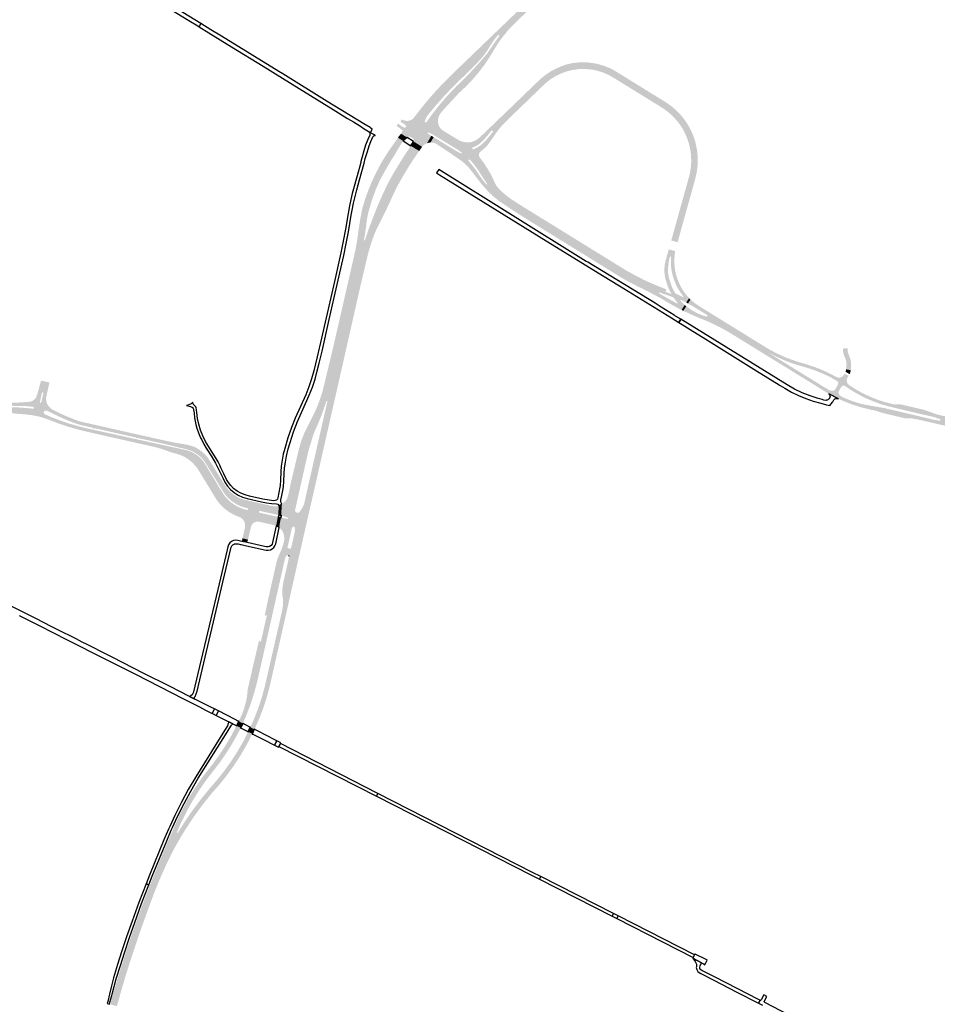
# Model space of a CAD drawing. Header units: metres. Extents: x 124582 to 143330, y 393481 to 406815.
# Tile 22 of 134: x 129298 to 130286, y 397989 to 399050. Entities that reach past the tile are written whole.
import ezdxf

# ---------------------------------------------------------------- set-up
doc = ezdxf.new("R2010")
doc.units = ezdxf.units.M
doc.header["$MEASUREMENT"] = 0
for name, color, linetype, lineweight in [('ir-ARC-asfalt-bestaande fietspaden-niet te inspecteren', 21, 'Continuous', 0), ('ir-ARC-asfalt-bestaande wegen-niet te inspecteren', 151, 'Continuous', 0), ('ir-ARC-asfalt-hoofdwegen-te inspecteren', 5, 'Continuous', 0)]:
    doc.layers.add(name, color=color, linetype=linetype, lineweight=lineweight)

msp = doc.modelspace()

# ---------------------------------------------------------------- hatches: boundary and pattern name
at = {"layer": 'ir-ARC-asfalt-hoofdwegen-te inspecteren', "linetype": 'Continuous', "lineweight": 13}
for points in [[(129817.618, 399030.734), (129814.31, 399032.88), (129814.431, 399033.234), (129814.287, 399033.579), (129813.95, 399033.742), (129813.59, 399033.64), (129811.104, 399036.887), (129952.465, 399172.793), (129955.689, 399169.44), (129955.778, 399169.347), (129958.903, 399166.096), (129952.451, 399161.557), (129946.279, 399156.642), (129940.41, 399151.37), (129848.245, 399062.605), (129840.09, 399054.75), (129828.818, 399043.779), (129823.867, 399038.487), (129819.29, 399032.87)], [(129735.05, 398942.556), (129727.96, 398944.303), (129724.552, 398947.083), (129734.065, 398959.144), (129744.057, 398970.811), (129754.511, 398982.066), (129765.41, 398992.89), (129811.104, 399036.887), (129813.599, 399033.628), (129812.671, 399032.767), (129812.508, 399032.617), (129809.403, 399028.911), (129805.684, 399023.519), (129802.031, 399017.354), (129797.855, 399011.531), (129793.186, 399006.094), (129783.145, 398995.677), (129773.09, 398986.028), (129763.168, 398976.21), (129753.601, 398966.045), (129744.404, 398955.545), (129738.168, 398947.952), (129737.606, 398947.266), (129736.273, 398945.31)], [(129745.671, 398932.624), (129741.026, 398935.459), (129735.194, 398939.513), (129735.695, 398939.489), (129736.343, 398939.919), (129740.597, 398946.054), (129749.312, 398957.248), (129758.554, 398968.01), (129768.303, 398978.316), (129778.535, 398988.142), (129792.122, 399002.74), (129799.838, 399011.618), (129802.159, 399014.589), (129804.291, 399017.699), (129811.142, 399027.777), (129814.681, 399032.64), (129817.618, 399030.734), (129813.811, 399025.526), (129810.37, 399020.07), (129803.145, 399008.213), (129800.37, 399004.068), (129797.483, 399000), (129791.408, 398992.147), (129784.913, 398984.638), (129778.016, 398977.495), (129770.74, 398970.74), (129755.4, 398954.08), (129752.218, 398950.456), (129752.009, 398950.217), (129750.368, 398947.871), (129749.203, 398945.256), (129748.557, 398942.467), (129748.454, 398939.606), (129748.702, 398938.525), (129748.778, 398938.194), (129748.803, 398938.112)], [(129816.909, 398935.355), (129814.167, 398937.887), (129811.418, 398940.426), (129859.18, 398986.45), (129864.322, 398990.645), (129869.846, 398994.324), (129875.699, 398997.452), (129881.827, 399000), (129886.026, 399001.57), (129887.949, 399002.122), (129889.451, 399002.49), (129893.284, 399003.254), (129894.466, 399003.45), (129896.45, 399003.705), (129900.481, 399004.06), (129902.091, 399004.152), (129904.091, 399004.204), (129906.437, 399004.184), (129908.435, 399004.097), (129910.236, 399003.949), (129914.614, 399003.425), (129917.683, 399002.937), (129919.869, 399002.497), (129921.813, 399002.027), (129926.858, 399000.552), (129928.474, 399000), (129932.885, 398998.218), (129934.692, 398997.414), (129937.001, 398996.19), (129940.211, 398994.332), (129957.534, 398983.609), (129967.267, 398977.613), (129973.022, 398974.039), (129988.856, 398964.228), (129985.135, 398958.207), (129938.24, 398987.19), (129932.438, 398990.516), (129926.308, 398993.188), (129919.923, 398995.175), (129913.36, 398996.454), (129906.695, 398997.008), (129900.011, 398996.831), (129893.385, 398995.925), (129886.898, 398994.302), (129880.627, 398991.98), (129874.647, 398988.987), (129869.029, 398985.359), (129863.841, 398981.14), (129821.7, 398940.48)], [(130006.618, 398810.338), (129999.78, 398812.237), (130005.069, 398831.176), (130014.44, 398864.851), (130016.052, 398870.681), (130019.72, 398883.85), (130020.814, 398890.225), (130021.289, 398896.676), (130021.143, 398903.143), (130020.375, 398909.565), (130018.993, 398915.884), (130017.01, 398922.041), (130014.444, 398927.979), (130012.049, 398932.505), (130009.281, 398936.813), (130006.16, 398940.872), (130006.037, 398941.038), (130001.467, 398946.051), (129996.42, 398950.583), (129990.947, 398954.59), (129985.135, 398958.207), (129988.856, 398964.228), (129992.13, 398962.2), (129996.151, 398959.645), (130000, 398956.839), (130005.135, 398952.437), (130009.845, 398947.583), (130014.091, 398942.318), (130017.838, 398936.687), (130021.053, 398930.736), (130023.71, 398924.516), (130025.786, 398918.079), (130026.193, 398916.523), (130027.643, 398909.104), (130028.327, 398901.576), (130028.237, 398894.017), (130027.374, 398886.507), (130025.748, 398879.125), (130010.435, 398824.184)], [(129731.478, 398913.103), (129722.2, 398918.849), (129722.497, 398919.639), (129722.522, 398920.482), (129722.211, 398921.398), (129721.581, 398922.133), (129718.52, 398924.044), (129717.768, 398924.257), (129716.989, 398924.201), (129716.119, 398923.772), (129715.507, 398923.02), (129708.735, 398927.304), (129709.007, 398927.646), (129710.357, 398930.379), (129710.393, 398930.726), (129710.201, 398931.017), (129705.393, 398934.627), (129703.871, 398935.917), (129705.78, 398938.1), (129708.746, 398935.823), (129711.924, 398933.851), (129712.291, 398933.741), (129712.672, 398933.776), (129713.355, 398934.125), (129714.223, 398934.651), (129714.455, 398934.979), (129714.378, 398935.373), (129712.627, 398937.235), (129710.585, 398938.772), (129708.312, 398939.941), (129709.333, 398942.652), (129710.472, 398942.174), (129711.631, 398941.751), (129713.583, 398941.196), (129714.007, 398941.112), (129715.431, 398941.017), (129716.853, 398941.128), (129719.495, 398941.921), (129721.814, 398943.415), (129724.552, 398947.083), (129727.96, 398944.303), (129735.05, 398942.556), (129734.319, 398940.909), (129734.371, 398940.133), (129734.779, 398939.729), (129734.994, 398939.622), (129735.194, 398939.513), (129741.026, 398935.459), (129745.671, 398932.624), (129742.323, 398926.757), (129738.485, 398928.563), (129737.763, 398928.517), (129737.422, 398927.879), (129737.785, 398927.253), (129741.356, 398925.045), (129736.969, 398917.06), (129736.711, 398916.963), (129736.124, 398916.745), (129735.544, 398916.507), (129734.424, 398915.88), (129732.843, 398914.607)], [(129744.841, 398925.228), (129742.323, 398926.757), (129745.545, 398932.701), (129748.702, 398938.525), (129748.778, 398938.194), (129749.233, 398936.725), (129749.935, 398934.994), (129750.168, 398934.535)], [(129781.557, 398899.242), (129774.302, 398906.038), (129774.437, 398906.441), (129774.204, 398906.796), (129771.594, 398908.717), (129768.911, 398910.534), (129746.475, 398924.236), (129744.841, 398925.228), (129750.168, 398934.535), (129750.253, 398934.368), (129751.167, 398933.07), (129752.266, 398931.924), (129754.208, 398930.524), (129756.224, 398929.233), (129771.152, 398920.123), (129772.259, 398919.612), (129774.301, 398918.937), (129776.371, 398918.355), (129779.606, 398917.871), (129782.876, 398917.881), (129786.085, 398912.402), (129785.92, 398912.335), (129785.438, 398911.773), (129785.483, 398911.034), (129785.601, 398910.845), (129785.761, 398910.686), (129786.247, 398910.48), (129786.769, 398910.555), (129787.024, 398910.662), (129790.09, 398906.432), (129787.219, 398903.904), (129784.669, 398901.659), (129781.69, 398899.355)], [(129786.085, 398912.402), (129782.876, 398917.881), (129784.128, 398918.167), (129785.361, 398918.525), (129786.806, 398919.047), (129789.506, 398920.35), (129792.005, 398922.007), (129793.507, 398923.267), (129794.31, 398923.94), (129811.418, 398940.426), (129814.167, 398937.887), (129807.34, 398930.557), (129806.615, 398930.77), (129805.95, 398930.411), (129802.11, 398925.5), (129799.14, 398922.08), (129796.04, 398918.79), (129793.029, 398916.145), (129789.64, 398914.006), (129787.892, 398913.141)], [(129793.211, 398902.127), (129790.09, 398906.432), (129787.024, 398910.662), (129788.836, 398911.424), (129790.598, 398912.297), (129793.593, 398914.119), (129796.34, 398916.297), (129798.797, 398918.797), (129802.21, 398922.49), (129804.12, 398924.82), (129807.51, 398929.19), (129807.701, 398929.908), (129807.34, 398930.557), (129814.167, 398937.887), (129816.909, 398935.355), (129814.024, 398931.883), (129811.301, 398928.282), (129804.21, 398918), (129801.969, 398914.97), (129799.407, 398912.208), (129796.553, 398909.747), (129795.666, 398909.087), (129794.762, 398908.459), (129794.128, 398907.838), (129793.087, 398906.649), (129792.552, 398905.162), (129792.595, 398903.582)], [(129711.155, 398919.417), (129711.148, 398919.423), (129705.33, 398923.029), (129708.735, 398927.304), (129715.507, 398923.02)], [(129736.762, 398916.913), (129741.356, 398925.045), (129743.861, 398923.515), (129740.61, 398917.835), (129738.651, 398917.519)], [(129777.458, 398895.049), (129775.9, 398896.349), (129774.296, 398897.591), (129771.889, 398899.34), (129765.059, 398904.024), (129747.428, 398915.903), (129746.65, 398916.351), (129745.201, 398917.038), (129744.534, 398917.268), (129743.419, 398917.536), (129742.291, 398917.74), (129740.859, 398917.854), (129740.61, 398917.835), (129743.861, 398923.515), (129745.474, 398922.529), (129767.419, 398909.119), (129770.465, 398907.304), (129773.738, 398905.942), (129774.302, 398906.038), (129781.557, 398899.242), (129781.479, 398899.175)], [(129669.313, 398812.234), (129665.299, 398813.129), (129661.767, 398813.917), (129663.181, 398824.548), (129664.982, 398836.1), (129667.208, 398847.217), (129670.043, 398856.559), (129673.309, 398865.759), (129677, 398874.798), (129681.107, 398883.655), (129685.397, 398891.903), (129688.219, 398897.106), (129695.846, 398909.234), (129704.099, 398920.946), (129705.33, 398923.029), (129711.148, 398919.423), (129709.826, 398917.718), (129704.761, 398909.394), (129703.04, 398906.331), (129697.735, 398897.92), (129691.04, 398886.371), (129686.253, 398877.774), (129681.532, 398867.012), (129677.503, 398855.973), (129674.182, 398844.7), (129672.83, 398839.1), (129671.833, 398833.427), (129671.193, 398827.702), (129670.378, 398822.301), (129668.945, 398812.806), (129669.013, 398812.445)], [(129676.951, 398810.397), (129669.313, 398812.234), (129669.673, 398812.287), (129669.899, 398812.573), (129673.033, 398821.825), (129673.757, 398823.963), (129679.071, 398837.971), (129683.696, 398849.868), (129688.794, 398861.569), (129694.357, 398873.057), (129700.376, 398884.313), (129708.745, 398897.875), (129711.948, 398903.176), (129712.776, 398904.372), (129718.179, 398912.427), (129719.419, 398914.21), (129728.3, 398908.619), (129726.919, 398906.667), (129721.139, 398898.135), (129717.005, 398891.69), (129713.016, 398885.153), (129708.346, 398877.142), (129703.897, 398869.006), (129700.508, 398862.005), (129697.291, 398854.923), (129695.433, 398850.668), (129692.687, 398845.073), (129689.737, 398839.052), (129686.195, 398832.002), (129682.682, 398824.99), (129679.597, 398817.78)], [(129728.3, 398908.619), (129719.289, 398914.186), (129720.532, 398916.645), (129720.555, 398916.696), (129721.631, 398919.254), (129731.478, 398913.103)], [(129816.537, 398861.073), (129809.364, 398868.161), (129805.042, 398873.361), (129799.019, 398882.437), (129794.141, 398889.942), (129789.711, 398895.918), (129784.669, 398901.659), (129787.219, 398903.904), (129791.961, 398898.356), (129795.172, 398894.325), (129797.727, 398890.621), (129801.782, 398884.129), (129807.362, 398875.71), (129811.1, 398871.727), (129813.281, 398868.962), (129815.642, 398866.348), (129817.179, 398864.868), (129818.793, 398863.472)], [(129811.1, 398871.727), (129807.362, 398875.71), (129801.782, 398884.129), (129797.727, 398890.621), (129795.172, 398894.325), (129791.961, 398898.356), (129787.219, 398903.904), (129790.09, 398906.432), (129793.211, 398902.127), (129796.431, 398897.834), (129798.284, 398895.21), (129800.543, 398891.722), (129802.734, 398888.19), (129804.808, 398884.637), (129806.781, 398881.028), (129807.692, 398879.126), (129809.319, 398875.256)], [(129798.221, 398869.863), (129794.972, 398873.528), (129786.365, 398884.903), (129784.466, 398887.352), (129782.5, 398889.747), (129778.622, 398893.913), (129777.458, 398895.049), (129781.479, 398899.175), (129781.228, 398898.506), (129781.49, 398897.842), (129784.223, 398894.679), (129785.784, 398892.804), (129789.875, 398887.377), (129793.609, 398881.698), (129795.61, 398878.783), (129797.824, 398876.026), (129800.695, 398872.608)], [(129801.542, 398873.139), (129798.295, 398877.949), (129795.2, 398882.73), (129791.486, 398888.603), (129787.3, 398894.15), (129785.79, 398896.078), (129784.39, 398897.661), (129782.943, 398899.201), (129782.344, 398899.502), (129781.69, 398899.355), (129784.669, 398901.659), (129789.711, 398895.918), (129794.141, 398889.942), (129799.019, 398882.437), (129805.042, 398873.361)], [(130010.871, 398737.358), (130010.401, 398737.59), (130008.989, 398738.295), (130002.196, 398741.866), (129995.54, 398745.688), (129991.19, 398748.33), (129988.54, 398749.95), (129983.888, 398752.401), (129973.439, 398757.907), (129968.873, 398760.214), (129964.23, 398762.362), (129956.309, 398766.433), (129947.107, 398771.526), (129938.162, 398777.057), (129912.436, 398792.954), (129910.791, 398793.97), (129882.266, 398811.596), (129865.698, 398821.882), (129848.195, 398832.665), (129831.775, 398843.023), (129823.27, 398848.781), (129816.249, 398853.355), (129809.601, 398858.458), (129803.368, 398864.058), (129798.221, 398869.863), (129800.695, 398872.608), (129801.128, 398872.409), (129801.532, 398872.663), (129801.542, 398873.139), (129805.042, 398873.361), (129809.364, 398868.161), (129816.537, 398861.073), (129822.828, 398855.802), (129831.473, 398849.945), (129856.773, 398834.383), (129895.902, 398810.196), (129910.901, 398800.877), (129921.034, 398794.69), (129947.239, 398778.614), (129954.716, 398774.125), (129959.02, 398771.765), (129970.129, 398766.126), (129981.553, 398761.608), (129988.893, 398758.754), (130000.207, 398754.389), (130002.211, 398750.898), (129994.295, 398753.709), (129991.494, 398754.651), (129987.098, 398756.21), (129986.735, 398756.203), (129986.478, 398755.947), (129986.459, 398755.615), (129986.657, 398755.348), (129988.206, 398754.378), (129990.533, 398753.016), (129993.114, 398751.501), (130006.03, 398744.32), (130012.992, 398740.695)], [(129993.427, 398757.005), (129988.893, 398758.754), (129981.553, 398761.608), (129970.129, 398766.126), (129959.02, 398771.765), (129954.716, 398774.125), (129947.239, 398778.614), (129921.034, 398794.69), (129910.901, 398800.877), (129895.902, 398810.196), (129856.773, 398834.383), (129831.473, 398849.945), (129822.828, 398855.802), (129816.537, 398861.073), (129818.793, 398863.472), (129822.108, 398860.744), (129827.651, 398856.53), (129836.112, 398851.069), (129949.65, 398780.9), (129960.227, 398774.871), (129971.087, 398769.368), (129982.203, 398764.403), (129993.73, 398759.87), (129993.685, 398759.544), (129994.69, 398759.156)], [(129629.063, 398639.326), (129629.017, 398639.338), (129624.294, 398640.559), (129621.548, 398641.272), (129624.067, 398648.956), (129634.33, 398691.463), (129641.571, 398722.726), (129656.937, 398790.023), (129659.631, 398801.914), (129661.767, 398813.917), (129665.299, 398813.129), (129669.313, 398812.234)], [(129636.551, 398637.361), (129629.063, 398639.326), (129669.313, 398812.234), (129676.951, 398810.397), (129674.615, 398802.881), (129672.608, 398795.271), (129669.636, 398782.689), (129663.844, 398758.001), (129661.168, 398746), (129655.768, 398722.171)], [(130012.992, 398740.695), (130006.03, 398744.32), (130006.335, 398744.285), (130006.604, 398744.433), (130006.736, 398744.703), (130006.69, 398745), (130004.55, 398747.64), (130002.76, 398750.06), (130002.211, 398750.898), (130000.207, 398754.389), (129997.944, 398758.329), (129997.038, 398760.392), (129996.248, 398762.436), (129994.89, 398766.33), (129993.386, 398771.185), (129992.53, 398776.195), (129992.336, 398781.273), (129992.808, 398786.334), (129993.937, 398791.289), (129994.277, 398792.51), (129997.108, 398802.68), (130004.053, 398800.666), (130003.643, 398798.441), (130003.408, 398796.688), (130003.039, 398790.401), (130003.347, 398784.11), (130004.327, 398777.889), (130005.968, 398771.808), (130008.252, 398765.939), (130011.151, 398760.348), (130014.633, 398755.1), (130018.961, 398750.108), (130017.421, 398747.682), (130012.7, 398752.04), (130009.567, 398756.318), (130006.816, 398760.85), (130004.468, 398765.604), (130002.982, 398769.293), (130001.738, 398773.071), (130001.262, 398774.746), (130000.84, 398776.436), (130000.037, 398780.425), (129999.522, 398784.461), (129999.431, 398786.503), (129999.388, 398790.498), (129999.616, 398794.487), (129999.434, 398794.905), (129998.992, 398795.014), (129998.636, 398794.73), (129998.37, 398794.759), (129997.371, 398790.495), (129997.006, 398788.849), (129996.697, 398787.195), (129996.616, 398786.681), (129996.929, 398786.632), (129996.585, 398784.526), (129996.261, 398781.527), (129996.211, 398780.516), (129996.221, 398779.526), (129996.547, 398775.521), (129997.389, 398771.592), (130000.38, 398762.58), (130001.36, 398760.26), (130002.46, 398758), (130003.86, 398755.7), (130009.834, 398747.44), (130009.95, 398747.28), (130013.901, 398743.11), (130014.304, 398742.759)], [(130015.882, 398745.256), (130015.511, 398745.452), (130010.41, 398748.11), (130010.163, 398748.113), (130009.946, 398747.996), (130009.853, 398747.876), (130009.834, 398747.44), (130003.86, 398755.7), (130004.45, 398755.19), (130012.183, 398751.289), (130012.345, 398751.289), (130012.498, 398751.341), (130012.628, 398751.438), (130012.713, 398751.573), (130012.739, 398751.73), (130012.7, 398752.04), (130017.421, 398747.682)], [(130012.767, 398736.419), (130010.871, 398737.358), (130012.992, 398740.695), (130014.304, 398742.759), (130015.907, 398741.366)], [(130017.745, 398744.274), (130015.882, 398745.256), (130017.421, 398747.682), (130018.961, 398750.108), (130020.491, 398748.599)], [(130063.46, 398716.488), (130038.531, 398730.733), (130038.614, 398731.496), (130038.141, 398732.1), (130031.013, 398736.473), (130023.65, 398740.99), (130018.15, 398744.06), (130017.745, 398744.274), (130020.491, 398748.599), (130024.795, 398744.902), (130029.449, 398741.657), (130065.352, 398719.481)], [(130061.568, 398713.496), (130052.519, 398718.552), (130043.22, 398723.134), (130033.697, 398727.228), (130028.1, 398729.44), (130019.51, 398733.22), (130017.141, 398734.341), (130013.156, 398736.227), (130012.767, 398736.419), (130015.907, 398741.366), (130016.226, 398741.089), (130016.27, 398741.05), (130021.848, 398737.102), (130027.827, 398733.792), (130029.059, 398733.29), (130032.91, 398731.72), (130037.28, 398730.26), (130037.994, 398730.262), (130038.531, 398730.733), (130063.46, 398716.488)], [(130102.642, 398688.231), (130064.99, 398711.42), (130063.284, 398712.467), (130061.568, 398713.496), (130063.46, 398716.488), (130065.352, 398719.481), (130104.37, 398695.38), (130106.232, 398694.321), (130104.412, 398691.233)], [(130166.615, 398648.637), (130151.469, 398658.159), (130102.642, 398688.231), (130104.412, 398691.233), (130164.616, 398654.068), (130168.606, 398651.754)], [(130175.224, 398662.608), (130170.779, 398665.134), (130163.322, 398668.65), (130155.397, 398671.877), (130147.446, 398674.666), (130137.159, 398677.641), (130129.673, 398679.952), (130123.381, 398682.342), (130115.895, 398685.636), (130104.412, 398691.233), (130106.232, 398694.321), (130114.058, 398690.229), (130122.102, 398686.586), (130130.34, 398683.403), (130138.744, 398680.692), (130144.55, 398679.09), (130154.769, 398675.698), (130164.729, 398671.605), (130174.379, 398666.829), (130177.03, 398665.361)], [(130192.917, 398672.404), (130188.13, 398673.39), (130188.322, 398674.52), (130188.439, 398675.664), (130188.519, 398679.294), (130187.937, 398682.878), (130187.582, 398684.095), (130187.151, 398685.288), (130186.31, 398687.11), (130185.957, 398687.962), (130185.182, 398690.495), (130184.774, 398693.113), (130184.742, 398695.762), (130189.701, 398696.087), (130189.71, 398694.58), (130190.001, 398691.808), (130190.84, 398689.151), (130191.63, 398687.36), (130192.622, 398684.49), (130193.252, 398681.52), (130193.517, 398678.04), (130193.286, 398674.558)], [(130191.408, 398656.311), (130177.698, 398664.991), (130178.32, 398664.741), (130178.965, 398664.56), (130180.781, 398664.435), (130182.553, 398664.85), (130184.125, 398665.768), (130185.357, 398667.108), (130186.45, 398668.822), (130190.787, 398666.292), (130189.407, 398664.103), (130189.017, 398663.214), (130188.709, 398661.283), (130189.039, 398659.356), (130189.972, 398657.638)], [(130191.828, 398668.182), (130187.371, 398670.769), (130187.666, 398671.655), (130187.802, 398672.062), (130188.13, 398673.39), (130192.917, 398672.404), (130193.141, 398672.358), (130192.568, 398670.03), (130192.226, 398669.092)], [(130294.281, 398612.645), (130283.347, 398615.209), (130279.522, 398616.095), (130273.272, 398617.569), (130273.334, 398618.131), (130258.308, 398621.743), (130226.504, 398629.074), (130212.508, 398630.408), (130203.981, 398632.568), (130200.528, 398633.608), (130191.948, 398636.475), (130183.576, 398639.904), (130179.723, 398641.702), (130169.595, 398646.817), (130168.514, 398647.446), (130166.615, 398648.637), (130168.606, 398651.754), (130170.576, 398650.612), (130173.867, 398648.703), (130183.823, 398643.603), (130184.118, 398643.477), (130191.256, 398640.442), (130200.494, 398637.282), (130206.255, 398635.714), (130213.768, 398634.28), (130228.555, 398631.73), (130241.245, 398628.835), (130284.79, 398618.507), (130284.877, 398618.874), (130287.33, 398618.288), (130288.441, 398618.023), (130289.202, 398618.131), (130289.652, 398618.755), (130289.514, 398619.511), (130288.873, 398619.936), (130287.811, 398620.188), (130285.357, 398620.77), (130285.485, 398621.311), (130243.163, 398631.159), (130233.672, 398633.563), (130227.447, 398635.289), (130222.854, 398636.79), (130217.319, 398638.902), (130210.483, 398641.744), (130205.731, 398644.028), (130201.244, 398646.392), (130195.178, 398649.938), (130187.878, 398654.719), (130186.371, 398655.681), (130178.854, 398660.481), (130177.936, 398661.067), (130175.224, 398662.608), (130177.03, 398665.361), (130177.698, 398664.991), (130191.408, 398656.311), (130194.12, 398654.551), (130198.595, 398651.765), (130202.057, 398649.74), (130205.796, 398647.749), (130208.947, 398646.183), (130212.129, 398644.681), (130215.564, 398643.18), (130219.034, 398641.763), (130222.242, 398640.545), (130225.482, 398639.412), (130228.528, 398638.443), (130230.55, 398637.86), (130237.581, 398636.083), (130238.977, 398635.706), (130286.274, 398624.664), (130289.344, 398623.95), (130296.539, 398622.272)], [(130184.118, 398643.477), (130183.823, 398643.603), (130173.867, 398648.703), (130170.576, 398650.612), (130172.056, 398650.217), (130174.232, 398650.217), (130175.56, 398650.775), (130176.595, 398652.262), (130179.276, 398656.804), (130179.595, 398658.238), (130179.489, 398659.274), (130178.854, 398660.481), (130186.371, 398655.681), (130185.435, 398655.927), (130184.639, 398655.768), (130183.657, 398655.21), (130182.807, 398654.307), (130180.02, 398649.739), (130179.807, 398648.756), (130179.967, 398647.454), (130180.63, 398646.233), (130181.852, 398644.931)], [(129330.383, 398618.775), (129328.013, 398619.657), (129325.624, 398620.478), (129322.14, 398621.59), (129319.36, 398622.36), (129314.91, 398623.3), (129312.05, 398623.83), (129304.8, 398624.779), (129304.26, 398624.85), (129295.23, 398625.52), (129284.682, 398626.827), (129274.22, 398628.699), (129263.873, 398631.132), (129263.51, 398634.82), (129277.241, 398631.84), (129279.586, 398631.621), (129281.92, 398631.94), (129283.86, 398632.36), (129285.845, 398632.56), (129296.861, 398632.29), (129307.85, 398631.48), (129309.93, 398631.27), (129312.45, 398630.89), (129313.124, 398631.069), (129313.523, 398631.641), (129313.385, 398632.46), (129312.681, 398632.9), (129310.17, 398633.22), (129308.088, 398633.47), (129301.394, 398633.991), (129294.68, 398634.04), (129293.52, 398634.02), (129283.837, 398634.103), (129274.169, 398634.657), (129264.54, 398635.68), (129263.68, 398635.79), (129265.236, 398639.138), (129267.417, 398638.799), (129276.821, 398637.923), (129286.257, 398637.511), (129295.702, 398637.563), (129305.133, 398638.08), (129308.341, 398638.31), (129320.431, 398637.383), (129331.248, 398631.542), (129332.381, 398630.592), (129334.135, 398629.583), (129335.06, 398629.101), (129333.491, 398625.919), (129330.686, 398627.298), (129328.907, 398628.082), (129327.035, 398628.827), (129326.269, 398628.993), (129325.495, 398628.875), (129325.079, 398628.698), (129324.323, 398628.097), (129323.887, 398626.945), (129324.183, 398625.749), (129325.106, 398624.933), (129328.727, 398623.382), (129331.61, 398622.132)], [(129597.041, 398532.317), (129586.223, 398534.74), (129586.674, 398535.917), (129587.163, 398537.387), (129589.207, 398546.626), (129589.02, 398546.673), (129594.1, 398567.795), (129599.085, 398588.678), (129601.392, 398596.572), (129604.38, 398604.234), (129608.026, 398611.606), (129615.1, 398625.572), (129618.518, 398633.342), (129621.548, 398641.272), (129624.294, 398640.559), (129629.017, 398639.338), (129628.67, 398639.292), (129628.427, 398639.04), (129625.345, 398630.047), (129622.671, 398622.73), (129619.733, 398615.515), (129617.845, 398611.347), (129614.295, 398602.87), (129608.98, 398585.33), (129602.191, 398555.247)], [(129610.944, 398524.707), (129603.612, 398526.391), (129604.299, 398528.354), (129604.814, 398530.272), (129606.001, 398535.68), (129627.304, 398629.424), (129629.431, 398638.748), (129629.353, 398639.105), (129629.063, 398639.326), (129636.551, 398637.361), (129613.913, 398537.633)], [(129516.296, 398542.97), (129515.817, 398543.825), (129515.359, 398544.692), (129511.174, 398551.431), (129502.568, 398565.364), (129499.032, 398571.026), (129496.489, 398575.056), (129493.358, 398578.649), (129489.714, 398581.719), (129485.641, 398584.193), (129482.005, 398585.903), (129478.17, 398587.104), (129477.971, 398587.164), (129471.003, 398588.851), (129453.939, 398593.009), (129424.349, 398599.654), (129424.242, 398599.287), (129423.307, 398599.505), (129423.397, 398599.869), (129378.499, 398610.036), (129378.311, 398609.27), (129377.055, 398609.571), (129377.214, 398610.313), (129363.694, 398613.382), (129361.765, 398613.954), (129359.845, 398614.56), (129355.12, 398616.211), (129350.471, 398618.066), (129347.698, 398619.215), (129335.875, 398624.666), (129333.491, 398625.919), (129335.06, 398629.101), (129338.63, 398627.317), (129342.239, 398625.601), (129345.198, 398624.268), (129349.582, 398622.335), (129360.772, 398617.935), (129362.692, 398617.338), (129364.634, 398616.799), (129365.607, 398616.559), (129383.497, 398612.574), (129442.504, 398599.249), (129458.414, 398595.766), (129465.805, 398594.217), (129468.759, 398593.673), (129473.702, 398592.949), (129478.632, 398592.061), (129483.469, 398590.839), (129486.296, 398589.84), (129488.937, 398588.42), (129493.079, 398585.622), (129496.923, 398582.426), (129499.637, 398579.488), (129501.925, 398576.207), (129515.281, 398554.787), (129516.413, 398552.873), (129517.97, 398550.322), (129521.026, 398545.94)], [(130273.272, 398617.569), (130269.799, 398618.355), (130263.743, 398619.662), (130257.632, 398620.679), (130256.066, 398620.633), (130254.22, 398620.505), (130252.215, 398620.491), (130252.058, 398620.527), (130247.156, 398621.665), (130233.21, 398624.969), (130229.365, 398625.897), (130228.168, 398626.186), (130225.142, 398627.065), (130218.501, 398629.163), (130215.499, 398629.76), (130212.508, 398630.408), (130226.504, 398629.074), (130258.308, 398621.743), (130273.334, 398618.131)], [(130286.274, 398624.664), (130238.977, 398635.706), (130240.532, 398635.527), (130242.093, 398635.655), (130244.875, 398635.792), (130247.638, 398635.436), (130271.569, 398629.835), (130271.709, 398629.802), (130275.901, 398628.382)], [(129507.369, 398537.364), (129493.835, 398559.577), (129490.594, 398564.844), (129488.904, 398567.343), (129487.044, 398569.717), (129483.942, 398572.944), (129480.877, 398575.55), (129477.575, 398577.847), (129476.647, 398578.434), (129475.696, 398578.98), (129474.72, 398579.486), (129473.728, 398579.948), (129470.941, 398581.087), (129468.077, 398582.018), (129461.108, 398584.024), (129459.94, 398584.391), (129452.367, 398587.049), (129450.483, 398587.73), (129446.637, 398588.944), (129445.453, 398589.224), (129402.506, 398598.922), (129374.429, 398605.225), (129362.72, 398608.061), (129358.378, 398609.217), (129351.633, 398611.184), (129344.953, 398613.361), (129340.228, 398615.002), (129334.589, 398617.109), (129330.383, 398618.775), (129331.61, 398622.132), (129333.171, 398621.481), (129342.562, 398617.886), (129350.89, 398615.103), (129359.306, 398612.597), (129361.709, 398611.937), (129367.554, 398610.453), (129370.489, 398609.777), (129423.524, 398598.111), (129470.722, 398587.77), (129477.871, 398586.222), (129481.618, 398585.016), (129485.175, 398583.332), (129489.104, 398580.925), (129492.631, 398577.96), (129495.676, 398574.503), (129498.173, 398570.631), (129501.686, 398564.819), (129510.16, 398550.801), (129512.767, 398546.499), (129515.38, 398542.394)], [(129574.22, 398504.682), (129571.023, 398505.752), (129570.234, 398505.894), (129555.347, 398509.281), (129534.229, 398514.486), (129532.137, 398515.252), (129527.22, 398517.496), (129522.595, 398520.294), (129518.325, 398523.607), (129516.048, 398525.69), (129513.923, 398527.928), (129511.618, 398530.763), (129509.557, 398533.779), (129507.369, 398537.364), (129515.38, 398542.394), (129518.701, 398537.176), (129521.91, 398533.425), (129525.553, 398530.094), (129529.574, 398527.231), (129533.914, 398524.88), (129538.509, 398523.076), (129539.656, 398522.723), (129540.811, 398522.405), (129542.767, 398521.92), (129543.518, 398521.999), (129543.972, 398522.603), (129543.84, 398523.347), (129543.206, 398523.757), (129541.262, 398524.224), (129540.149, 398524.514), (129539.05, 398524.834), (129534.407, 398526.585), (129530.019, 398528.9), (129525.953, 398531.745), (129522.274, 398535.073), (129519.038, 398538.835), (129516.296, 398542.97), (129521.026, 398545.94), (129523.099, 398543.286), (129525.484, 398540.908), (129526.418, 398540.11), (129528.191, 398538.701), (129531.227, 398536.619), (129534.472, 398534.882), (129537.887, 398533.509), (129539.075, 398533.146), (129555.14, 398529.424), (129569.042, 398526.262), (129571.789, 398525.864), (129574.115, 398525.813), (129576.385, 398526.324), (129577.154, 398526.624), (129576.444, 398516.406), (129560.97, 398519.847), (129556.974, 398520.735), (129556.221, 398520.616), (129555.786, 398519.989), (129555.936, 398519.242), (129556.58, 398518.833), (129560.547, 398517.943), (129576.096, 398514.453)], [(129586.85, 398480.76), (129581.097, 398482.205), (129581.482, 398483.418), (129582.077, 398485.336), (129582.541, 398487.32), (129582.927, 398489.534), (129583.024, 398491.849), (129582.624, 398494.847), (129581.919, 398497.276), (129580.747, 398499.517), (129579.153, 398501.48), (129577.394, 398502.904), (129579.428, 398513.699), (129579.907, 398513.59), (129586.471, 398512.13), (129586.863, 398512.186), (129587.093, 398512.509), (129587.022, 398513.156), (129586.586, 398513.638), (129584.246, 398514.534), (129582.312, 398515.063), (129580.302, 398515.525), (129579.745, 398515.652), (129580.287, 398528.139), (129581.415, 398528.826), (129582.461, 398529.614), (129583.352, 398530.574), (129584.656, 398532.016), (129585.539, 398533.321), (129586.223, 398534.74), (129590.06, 398533.896), (129597.041, 398532.317), (129596.186, 398528.51), (129594.664, 398521.724), (129594.697, 398520.691), (129595.189, 398519.782), (129596.036, 398519.19), (129596.4, 398519.041), (129596.775, 398518.921), (129593.636, 398504.087), (129593.451, 398504.146), (129593.26, 398504.127), (129592.305, 398503.712), (129591.565, 398502.98), (129591.139, 398502.03), (129589.942, 398496.67), (129588.87, 398491.992), (129586.47, 398481.35), (129586.548, 398480.983)], [(129600.244, 398477.776), (129590.207, 398480.047), (129593.759, 398495.746), (129594.346, 398498.426), (129594.512, 398500.114), (129594.355, 398501.802), (129593.862, 398503.784), (129593.781, 398503.958), (129593.636, 398504.087), (129596.775, 398518.921), (129597.159, 398518.83), (129597.548, 398518.77), (129598.707, 398518.971), (129599.565, 398519.776), (129601.231, 398522.287), (129602.334, 398523.992), (129603.612, 398526.391), (129610.944, 398524.707), (129607.441, 398509.456), (129606.161, 398503.88)], [(129543.968, 398489.87), (129537.99, 398491.275), (129539.577, 398498.026), (129539.885, 398499.342), (129540.602, 398502.413), (129540.883, 398504.865), (129540.592, 398507.316), (129539.746, 398509.635), (129538.34, 398511.704), (129536.461, 398513.356), (129534.229, 398514.486), (129555.347, 398509.281), (129552.994, 398509.265), (129550.771, 398508.494), (129549.114, 398507.22), (129547.867, 398505.542), (129547.127, 398503.587)], [(129577.394, 398502.904), (129575.858, 398503.885), (129574.22, 398504.682), (129576.096, 398514.453), (129579.428, 398513.699)], [(129542.974, 398486.776), (129537.463, 398487.971), (129537.826, 398489.196), (129537.535, 398489.264), (129537.99, 398491.275), (129543.968, 398489.87), (129543.543, 398487.957), (129543.27, 398488.02)], [(129538.375, 398291.857), (129533.919, 398294.172), (129534.114, 398294.571), (129535.093, 398296.486), (129537.703, 398302.265), (129539.869, 398308.225), (129541.919, 398315.814), (129543.249, 398323.562), (129543.47, 398327.3), (129543.99, 398329.98), (129549.89, 398355.87), (129555.99, 398381.76), (129555.95, 398381.392), (129556.09, 398381.05), (129556.63, 398380.21), (129556.92, 398379.94), (129557.29, 398379.8), (129557.665, 398379.873), (129557.879, 398380.19), (129564.17, 398407.88), (129563.959, 398408.344), (129563.489, 398408.543), (129563.009, 398408.371), (129562.13, 398407.85), (129561.88, 398407.56), (129561.72, 398407.2), (129566.179, 398428.067), (129573.9, 398462.15), (129574.917, 398466.551), (129576.322, 398470.844), (129576.65, 398471.692), (129577.818, 398474.396), (129578.27, 398475.34), (129579.789, 398478.729), (129581.097, 398482.205), (129586.85, 398480.76), (129590.207, 398480.047), (129588.57, 398472.85), (129587.273, 398473.099), (129586.111, 398472.841), (129585.183, 398472.357), (129584.474, 398471.586), (129584.069, 398470.621), (129582.78, 398464.909), (129557.78, 398354.083), (129554.12, 398337.86), (129550.624, 398324.689), (129546.412, 398311.73), (129542.644, 398301.807), (129541.08, 398298.029), (129539.455, 398294.277), (129538.59, 398292.3)], [(129550.893, 398285.445), (129546.437, 398287.712), (129546.658, 398288.18), (129547.564, 398290.121), (129549.368, 398294.15), (129551.096, 398298.212), (129555.435, 398309.524), (129559.176, 398321.047), (129562.308, 398332.751), (129566.717, 398352.06), (129580.71, 398413.35), (129581.504, 398418.582), (129581.796, 398423.866), (129581.786, 398425.444), (129581.788, 398425.832), (129581.719, 398426.219), (129581.232, 398428.166), (129580.835, 398431.146), (129580.819, 398434.153), (129581.214, 398439.15), (129582.054, 398444.092), (129585.514, 398459.336), (129588.177, 398471.069), (129588.57, 398472.85), (129590.207, 398480.047), (129600.244, 398477.776), (129597.513, 398465.728), (129590.045, 398432.449), (129588.124, 398424.034), (129587.429, 398420.592), (129571.671, 398350.938), (129567.328, 398331.761), (129564.3, 398320.532), (129560.737, 398309.461), (129556.649, 398298.574), (129552.044, 398287.894), (129551.106, 398285.891), (129550.908, 398285.477)], [(129588.177, 398471.069), (129587.701, 398472.063), (129586.893, 398472.812), (129586.53, 398472.855), (129586.111, 398472.841), (129587.273, 398473.099), (129588.57, 398472.85)], [(129467.678, 398173.83), (129462.61, 398176.073), (129467.231, 398186.366), (129472.405, 398197.55), (129479.464, 398210.432), (129487.212, 398222.912), (129495.625, 398234.953), (129504.68, 398246.52), (129506.125, 398248.396), (129512.988, 398257.813), (129519.401, 398267.542), (129525.349, 398277.562), (129530.82, 398287.85), (129531.387, 398288.974), (129531.585, 398289.381), (129536.056, 398287.079), (129535.821, 398286.593), (129533.181, 398281.34), (129531.034, 398277.291), (129525.733, 398268.013), (129520.025, 398258.98), (129513.922, 398250.209), (129507.436, 398241.717), (129506.78, 398240.94), (129498.948, 398230.761), (129491.614, 398220.218), (129484.795, 398209.334), (129478.506, 398198.136), (129472.763, 398186.648), (129471.186, 398183.232), (129467.41, 398174.52), (129467.405, 398174.121)], [(129472.476, 398170.934), (129467.678, 398173.83), (129468.077, 398173.809), (129468.379, 398174.07), (129475.262, 398185.07), (129483.797, 398197.598), (129492.867, 398209.743), (129502.455, 398221.484), (129503.43, 398222.64), (129510.988, 398231.333), (129518.144, 398240.36), (129524.882, 398249.703), (129531.189, 398259.342), (129537.051, 398269.258), (129539.101, 398272.986), (129541.34, 398277.237), (129543.963, 398282.478), (129544.171, 398282.919), (129548.593, 398280.618), (129548.374, 398280.158), (129548.01, 398279.41), (129542.075, 398267.99), (129535.584, 398256.875), (129528.553, 398246.095), (129520.999, 398235.673), (129512.942, 398225.637), (129504.399, 398216.01), (129503.84, 398215.24), (129494.076, 398202.957), (129484.887, 398190.237), (129476.295, 398177.108)], [(129402.859, 397987.234), (129395.46, 397989.135), (129398.52, 398000), (129405.45, 398023.36), (129412.818, 398046.586), (129420.622, 398069.668), (129428.86, 398092.6), (129429.304, 398093.82), (129438.984, 398119.365), (129449.3, 398144.66), (129449.734, 398145.72), (129456.055, 398160.946), (129462.61, 398176.073), (129467.678, 398173.83), (129472.476, 398170.934), (129467.036, 398161.574), (129461.91, 398152.038), (129457.103, 398142.337), (129456.62, 398141.3), (129449.299, 398124.886), (129442.522, 398108.24), (129436.294, 398091.38), (129435.91, 398090.27), (129426.663, 398064.445), (129417.963, 398038.43), (129417.43, 398036.76), (129411.701, 398018.436), (129406.341, 398000)]]:
    msp.add_hatch(color=5, dxfattribs=at).paths.add_polyline_path(points)
h = msp.add_hatch(color=5, dxfattribs=at)
h.paths.add_polyline_path([(129331.248, 398631.542), (129320.431, 398637.383), (129308.341, 398638.31), (129310.24, 398638.713), (129312.022, 398639.481), (129314.126, 398641.045), (129315.743, 398643.108), (129316.758, 398645.526), (129321.051, 398661.15), (129330.074, 398659.241), (129327.663, 398648.041), (129327.074, 398645.255), (129326.594, 398643.088), (129326.473, 398640.652), (129326.859, 398638.244), (129327.735, 398635.968), (129328.567, 398634.581), (129329.582, 398633.322)])
h.paths.add_polyline_path([(129320.431, 398637.383), (129319.958, 398637.707), (129319.851, 398638.27), (129322.07, 398648.05), (129322.602, 398648.591), (129323.341, 398648.42), (129323.581, 398647.7), (129321.32, 398637.959), (129320.994, 398637.488)], flags=16)

# ---------------------------------------------------------------- linework, layer by layer
at = {"layer": 'ir-ARC-asfalt-bestaande fietspaden-niet te inspecteren', "color": 11, "linetype": 'Continuous', "lineweight": 30, "flags": 128}
for points in [[(129493.32, 399045.938), (129493.025, 399046.12), (129425.606, 399087.764), (129421.028, 399090.592), (129417.811, 399092.579), (129334.605, 399144.014), (129325.041, 399150.651), (129315.77, 399157.69), (129314.815, 399152.92), (129324.85, 399145.68), (129335.11, 399138.74), (129394.541, 399102.114), (129396.955, 399100.626), (129433.818, 399077.908), (129434.888, 399077.248), (129438.666, 399074.92), (129439.704, 399074.28), (129480.17, 399049.201), (129489.885, 399043.36), (129491.39, 399042.443), (129493.32, 399045.938)], [(129629.364, 398962.115), (129581.423, 398991.634), (129577.052, 398994.326), (129515.579, 399032.192), (129504.033, 399039.208), (129493.32, 399045.938), (129491.39, 399042.443), (129501.935, 399035.891), (129526.272, 399020.826), (129560.119, 399000), (129598.912, 398975.953), (129635.777, 398953.264), (129651.189, 398943.784), (129657.404, 398940.003), (129665.049, 398935.236), (129669.038, 398932.638), (129673.201, 398929.899), (129674.945, 398928.827), (129675.933, 398928.328), (129677.797, 398932.25), (129676.371, 398933.301), (129675.366, 398933.913), (129668.675, 398937.971), (129629.364, 398962.115)], [(129522.922, 398551.49), (129520.934, 398554.843), (129517.908, 398560.646), (129515.104, 398566.56), (129513.46, 398570.215), (129511.691, 398573.785), (129509.719, 398577.247), (129504.724, 398585.218), (129501.647, 398589.962), (129498.283, 398595.775), (129495.296, 398601.791), (129492.873, 398607.921), (129490.993, 398614.238), (129489.686, 398620.497), (129488.922, 398626.846), (129488.598, 398629.58), (129488.189, 398631.784), (129487.645, 398633.066), (129486.44, 398634.466), (129485.527, 398635.273), (129484.894, 398635.927), (129484.534, 398636.831), (129484.634, 398637.829), (129482.597, 398636.094), (129480.145, 398635.022), (129479.318, 398634.737), (129478.273, 398634.475), (129477.67, 398634.42), (129482.152, 398633.215), (129482.799, 398633.014), (129483.408, 398632.729), (129483.778, 398632.522), (129484.111, 398632.258), (129484.774, 398631.349), (129485.233, 398630.276), (129485.431, 398629.359), (129485.557, 398628.607), (129485.879, 398625.984), (129486.483, 398621.066), (129487.062, 398617.488), (129487.832, 398614.108), (129488.98, 398610.094), (129490.695, 398604.787), (129492.876, 398599.653), (129493.458, 398598.468), (129494.067, 398597.292), (129496.434, 398592.742), (129499.067, 398588.34), (129505.035, 398578.979), (129508.929, 398572.445), (129510.443, 398569.472), (129513.152, 398563.515), (129516.672, 398556.378), (129518.965, 398551.83), (129521.845, 398547.629), (129525.26, 398543.85), (129529.148, 398540.56), (129533.44, 398537.818), (129538.06, 398535.673), (129542.925, 398534.164), (129558.566, 398530.569), (129563.91, 398529.546), (129569.3, 398528.809), (129574.69, 398528.615), (129576.106, 398528.042), (129577.154, 398526.624), (129580.287, 398528.139), (129579.636, 398529.563), (129579.34, 398531.1), (129579.414, 398532.663), (129580.335, 398537.268), (129581.416, 398542.69), (129582.193, 398546.82), (129582.675, 398553.018), (129582.978, 398561.124), (129583.384, 398567.344), (129584.188, 398573.525), (129585.387, 398579.642), (129587.336, 398587.584), (129589.285, 398594.394), (129593.009, 398605.913), (129597.249, 398617.253), (129605.913, 398636.562), (129609.95, 398645.69), (129613.234, 398654.23), (129616.109, 398662.917), (129618.568, 398671.73), (129620.657, 398680.092), (129623.709, 398692.983), (129631.402, 398727.041), (129636.851, 398750.836), (129647.188, 398796.142), (129649.847, 398808.833), (129652.195, 398821.586), (129653.7, 398830.49), (129655.155, 398839.511), (129656.122, 398844.803), (129657.511, 398852.291), (129659.243, 398859.708), (129661.159, 398866.83), (129663.984, 398877.517), (129668.934, 398895.44), (129670.296, 398900.528), (129672.63, 398908.212), (129674.57, 398914.018), (129676.391, 398919.005), (129678.411, 398923.714), (129678.996, 398924.666), (129679.965, 398925.22), (129680.812, 398925.457), (129680.99, 398925.56), (129677.925, 398927.187), (129675.933, 398928.328), (129674.945, 398928.827), (129675.211, 398927.318), (129675.258, 398926.462), (129675.018, 398925.64), (129673.076, 398920.977), (129670.634, 398914.908), (129668.673, 398908.667), (129666.951, 398902.247), (129665.597, 398897.143), (129665.459, 398896.393), (129661.368, 398881.777), (129657.565, 398867.825), (129656.202, 398862.672), (129654.593, 398856.22), (129653.291, 398849.7), (129651.77, 398841.384), (129648.899, 398824.288), (129646.578, 398811.492), (129643.927, 398798.76), (129642.495, 398792.263), (129636.994, 398768.182), (129623.043, 398706.881), (129618.443, 398686.779), (129614.763, 398671.91), (129612.263, 398663.156), (129609.358, 398654.527), (129606.055, 398646.043), (129594.698, 398620.714), (129590.671, 398610.591), (129586.884, 398599.43), (129583.552, 398588.125), (129581.893, 398581.87), (129580.641, 398575.521), (129579.801, 398569.105), (129579.371, 398562.991), (129579.029, 398553.8), (129578.533, 398548.088), (129578.268, 398546.235), (129576.177, 398534.824), (129575.614, 398533.513), (129574.611, 398532.498), (129573.307, 398531.918), (129571.882, 398531.855), (129566.644, 398532.315), (129560.045, 398533.425), (129545.404, 398536.794), (129540.783, 398538.065), (129536.352, 398539.784), (129532.216, 398542.124), (129528.46, 398545.036), (129525.481, 398548.082), (129522.922, 398551.49)], [(129722.2, 398918.849), (129715.507, 398923.02), (129711.155, 398919.417), (129719.419, 398914.21), (129722.2, 398918.849)], [(129759.62, 398877.217), (129842.304, 398825.877), (129857.603, 398816.397), (129925.74, 398774.484), (129943.979, 398763.266), (130000, 398728.807), (130007.956, 398723.867), (130010.197, 398727.476), (130004.511, 398730.829), (130004.008, 398730.981), (130003.54, 398731.22), (130002.977, 398731.573), (129988.958, 398740.37), (129982.32, 398744.621), (129909.83, 398788.69), (129908.16, 398789.73), (129749.33, 398888.6), (129747.054, 398885.021), (129750.275, 398883.02), (129759.62, 398877.217)], [(129579.907, 398513.59), (129579.599, 398513.814), (129579.52, 398514.186), (129579.721, 398515.142), (129579.934, 398515.451), (129580.302, 398515.525), (129579.745, 398515.652), (129577.027, 398516.327), (129576.586, 398514.28), (129579.428, 398513.699), (129579.907, 398513.59)], [(129486.891, 398321.032), (129488.179, 398323.816), (129489.199, 398326.71), (129516.978, 398444.222), (129525.88, 398481.775), (129526.517, 398483.204), (129527.586, 398484.346), (129528.969, 398485.077), (129529.404, 398485.21), (129529.847, 398485.317), (129531.63, 398485.483), (129533.403, 398485.234), (129536.02, 398484.533), (129536.418, 398484.623), (129542.459, 398483.223), (129563.568, 398478.528), (129565.829, 398478.461), (129568.035, 398478.958), (129570.047, 398479.99), (129571.74, 398481.49), (129573.006, 398483.364), (129573.765, 398485.494), (129577.394, 398502.904), (129575.858, 398503.885), (129574.22, 398504.682), (129570.416, 398486.643), (129569.842, 398484.937), (129568.742, 398483.512), (129567.236, 398482.524), (129565.491, 398482.083), (129563.681, 398481.961), (129561.858, 398482.332), (129542.974, 398486.776), (129537.463, 398487.971), (129532.842, 398488.971), (129530.746, 398489.165), (129528.405, 398488.786), (129526.249, 398487.799), (129524.431, 398486.276), (129523.082, 398484.326), (129522.344, 398482.294), (129521.492, 398478.796), (129511.463, 398436.164), (129503.957, 398404.385), (129484.729, 398324.603), (129484.277, 398323.584), (129483.643, 398322.667), (129482.375, 398321.532), (129480.962, 398320.836), (129486.826, 398317.846), (129486.362, 398319.466), (129486.456, 398320.225), (129486.891, 398321.032)], [(129530.157, 398296.084), (129512.104, 398305.369), (129509.549, 398300.431), (129523.284, 398293.584), (129527.61, 398291.395), (129531.186, 398289.587), (129531.404, 398289.319), (129531.387, 398288.974), (129531.585, 398289.381), (129533.919, 398294.172), (129534.114, 398294.571), (129533.828, 398294.37), (129533.48, 398294.4), (129530.157, 398296.084)], [(129523.284, 398293.584), (129523.082, 398292.58), (129522.661, 398291.609), (129521.82, 398289.373), (129518.813, 398284.139), (129487.631, 398234.223), (129479.693, 398220.587), (129472.329, 398207.008), (129464.99, 398192.632), (129459.705, 398180.962), (129458.396, 398177.902), (129453.474, 398166.394), (129437.827, 398128.478), (129434.168, 398119.047), (129437.066, 398117.923), (129440.708, 398127.346), (129456.39, 398165.27), (129461.215, 398176.679), (129462.495, 398179.705), (129467.852, 398191.449), (129475.056, 398205.565), (129482.417, 398219.024), (129490.334, 398232.707), (129521.445, 398282.512), (129523.566, 398286.2), (129526.329, 398289.89), (129527.61, 398291.395), (129523.284, 398293.584)], [(129543.799, 398283.113), (129543.987, 398282.823), (129543.963, 398282.478), (129544.171, 398282.919), (129546.437, 398287.712), (129546.658, 398288.18), (129546.351, 398287.92), (129545.95, 398287.96), (129538.85, 398291.61), (129538.6, 398291.91), (129538.59, 398292.3), (129538.375, 398291.857), (129536.056, 398287.079), (129535.821, 398286.593), (129536.12, 398286.86), (129536.52, 398286.84), (129543.799, 398283.113)], [(129572.554, 398268.381), (129575.056, 398273.171), (129562.303, 398279.652), (129555.484, 398283.117), (129551.335, 398285.22), (129551.185, 398285.338), (129551.089, 398285.502), (129551.059, 398285.699), (129551.106, 398285.891), (129548.374, 398280.158), (129548.668, 398280.403), (129549.05, 398280.38), (129560.655, 398274.456), (129572.554, 398268.381)], [(129683.886, 398216.458), (129578.811, 398270.18), (129577.203, 398267.114), (129682.352, 398213.452), (129683.886, 398216.458)], [(129857.719, 398123.971), (129859.192, 398126.856), (129850.457, 398131.295), (129683.886, 398216.458), (129682.352, 398213.452), (129849.26, 398128.273), (129857.719, 398123.971)], [(129434.168, 398119.047), (129426.323, 398098.829), (129419.067, 398078.674), (129413.274, 398061.95), (129407.879, 398045.611), (129403.579, 398032.072), (129399.16, 398017.605), (129396.927, 398009.207), (129394.619, 398000), (129392.912, 397992.239), (129392.297, 397989.949), (129394.844, 397989.294), (129395.279, 397991.429), (129397.152, 397998.763), (129397.501, 398000), (129399.842, 398008.303), (129402.088, 398016.58), (129406.515, 398030.97), (129410.806, 398044.618), (129416.271, 398061.121), (129421.922, 398077.457), (129429.283, 398097.789), (129437.066, 398117.923), (129434.168, 398119.047)], [(129859.192, 398126.856), (129857.719, 398123.971), (129936.111, 398084.101), (129937.495, 398087.062), (129859.192, 398126.856)], [(130023.286, 398039.685), (130024.747, 398042.595), (129942.597, 398084.469), (129941.106, 398081.56), (130023.286, 398039.685)], [(130028.298, 398024.664), (130029.661, 398023.382), (130031.631, 398022.231), (130045.617, 398015.144), (130069.69, 398002.815), (130093.872, 397990.416), (130095.472, 397993.541), (130093.784, 397994.497), (130070.669, 398006.361), (130046.924, 398018.514), (130033.433, 398025.344), (130032.866, 398025.595), (130031.501, 398026.417), (130030.619, 398027.744), (130030.388, 398029.321), (130030.853, 398030.845), (130032.49, 398033.833), (130022.86, 398038.836), (130023.727, 398038.028), (130025.674, 398035.221), (130026.955, 398032.337), (130027.022, 398031.491), (130026.828, 398029.536), (130026.765, 398028.897), (130027.177, 398026.652), (130028.298, 398024.664)]]:
    msp.add_lwpolyline(points, close=True, dxfattribs=at)
for points in [[(129297.446, 398408.221), (129322.802, 398395.424), (129330.775, 398391.412), (129352.228, 398380.573), (129386.91, 398363), (129422.822, 398344.778), (129474.47, 398318.429), (129491.791, 398309.555), (129498.249, 398306.208), (129505.407, 398302.58), (129505.372, 398302.494), (129507.936, 398307.546), (129507.052, 398307.998), (129507.052, 398307.998), (129504.715, 398309.063), (129494.45, 398314.056), (129487.313, 398317.598), (129486.826, 398317.846), (129480.962, 398320.836), (129460.029, 398331.508), (129431.193, 398346.158), (129398.527, 398362.794), (129392.812, 398365.666), (129370.872, 398376.803), (129365.431, 398379.53), (129358.765, 398382.939), (129349.708, 398387.523), (129347.685, 398388.525), (129332.007, 398396.45), (129316.163, 398404.431), (129315.338, 398404.823), (129286.658, 398419.327)], [(130134.88, 397973.361), (130100.552, 397991.035), (130099.898, 397991.811), (130099.83, 397992.1), (130102.709, 397997.78), (130099.457, 397999.429), (130096.514, 397994.046), (130095.758, 397993.379), (130095.472, 397993.541), (130093.872, 397990.416), (130097.961, 397988.319)]]:
    msp.add_lwpolyline(points, dxfattribs=at)
at = {"layer": 'ir-ARC-asfalt-bestaande wegen-niet te inspecteren', "color": 7, "linetype": 'Continuous', "lineweight": 30, "flags": 128}
for points in [[(130170.707, 398645.132), (130170.808, 398644.17), (130170.632, 398643.219), (130170.222, 398642.397), (130169.656, 398641.674), (130169.09, 398641.078), (130168.43, 398640.588), (130167.637, 398640.236), (130166.799, 398640.013), (130166.276, 398639.971), (130164.229, 398640.228), (130162.141, 398640.815), (130157.972, 398641.986), (130149.252, 398644.733), (130140.747, 398648.088), (130132.499, 398652.033), (130124.55, 398656.55), (130010.197, 398727.476), (130007.956, 398723.867), (130011.685, 398721.551), (130020.068, 398716.346), (130036.851, 398705.926), (130091.664, 398671.893), (130116.061, 398656.745), (130117.2, 398656.038), (130121.98, 398653.07), (130129.339, 398648.894), (130136.94, 398645.174), (130144.752, 398641.925), (130152.748, 398639.157), (130160.898, 398636.881), (130166.784, 398635.263), (130170.604, 398634.409), (130173.564, 398637.92), (130173.555, 398638.083), (130173.6, 398638.244), (130174.822, 398640.451), (130175.798, 398641.408), (130177.044, 398641.972), (130178.407, 398642.074), (130179.723, 398641.702), (130169.595, 398646.817), (130170.283, 398646.062), (130170.707, 398645.132)], [(129505.372, 398302.494), (129506.348, 398302.012), (129509.549, 398300.431), (129512.104, 398305.369), (129507.936, 398307.546), (129505.372, 398302.494)], [(129578.811, 398270.18), (129579.271, 398271.057), (129575.056, 398273.171), (129572.554, 398268.381), (129576.748, 398266.246), (129577.203, 398267.114), (129578.811, 398270.18)], [(129942.597, 398084.469), (129937.495, 398087.062), (129936.111, 398084.101), (129941.106, 398081.56), (129942.597, 398084.469)], [(130023.286, 398039.685), (130022.86, 398038.836), (130032.49, 398033.833), (130035.08, 398032.563), (130034.996, 398032.392), (130035.992, 398031.878), (130038.449, 398036.89), (130038.094, 398037.064), (130038.164, 398037.208), (130025.46, 398043.325), (130025.173, 398043.444), (130024.747, 398042.595), (130023.286, 398039.685)]]:
    msp.add_lwpolyline(points, close=True, dxfattribs=at)
at = {"layer": 'ir-ARC-asfalt-hoofdwegen-te inspecteren', "color": 5, "linetype": 'Continuous', "lineweight": 13}
for points in [[(129580.287, 398528.139), (129577.154, 398526.624), (129579.745, 398515.652), (129576.444, 398516.406)], [(129536.056, 398287.079), (129538.375, 398291.857), (129531.585, 398289.381), (129533.919, 398294.172)]]:
    msp.add_solid(points, dxfattribs=at)
at = {"layer": 'ir-ARC-asfalt-hoofdwegen-te inspecteren', "color": 5, "linetype": 'Continuous', "lineweight": 13, "extrusion": (0, 0, -1)}
msp.add_solid([(-129548.593, 398280.618), (-129550.893, 398285.445), (-129544.171, 398282.919), (-129546.437, 398287.712)], dxfattribs=at)

doc.saveas('drawing.dxf')
